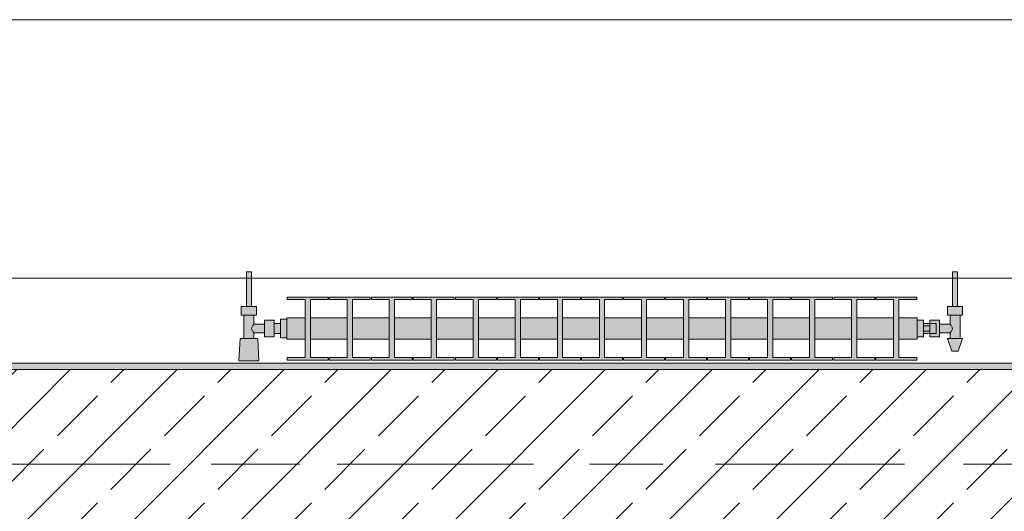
# Model space of a CAD drawing. Header units: metres. Extents: x -3.6 to 84.5, y -11 to 16.8.
# Tile 209 of 229: x 55.477 to 57.038, y 13.075 to 13.855. Entities that reach past the tile are written whole.
import ezdxf

# ---------------------------------------------------------------- set-up
doc = ezdxf.new("R2010")
doc.units = ezdxf.units.M
doc.header["$MEASUREMENT"] = 0
doc.linetypes.add('Achse', pattern=[0.2, 0.1, -0.05, 0, -0.05])
doc.linetypes.add('Strichlinie doppelt', pattern=[0.546806, 0.264583, -0.105833, 0.070556, -0.105833])
for name, color, linetype in [('451 - Universal.Achsen Raster', 7, 'Continuous'), ('604 - Struktur.Wand Aussen', 7, 'Continuous'), ('608 - Struktur.Träger', 7, 'Continuous'), ('801 - HKLSE.Heizung_ Klima_ Lüftung', 7, 'Continuous')]:
    doc.layers.add(name, color=color, linetype=linetype)

msp = doc.modelspace()

# ---------------------------------------------------------------- hatches: boundary and pattern name
at = {"layer": '608 - Struktur.Träger', "linetype": 'Continuous', "lineweight": 0, "true_color": 0x000000}
h = msp.add_hatch(dxfattribs=at)
h.set_pattern_fill('Gips_0001', color=18, style=0, pattern_type=2)
h.set_pattern_definition([(45, (0, 0), (-0.01767767, 0.01767767), [0, -0.025])])
h.paths.add_polyline_path([(54.69, 13.3), (57.97, 13.3), (57.97, 13.31), (54.69, 13.31)])
h = msp.add_hatch(dxfattribs=at)
h.set_pattern_fill('Beton__Stahlbeton_0001', color=18, style=0, pattern_type=2)
h.set_pattern_definition([(45, (0, 0), (-0.08485281, 0.08485281), []), (45, (-0.04243, 0.04243), (-0.08485281, 0.08485281), [0.09, -0.03])])
h.paths.add_polyline_path([(50.78, 13), (51.09, 13), (54.37, 13), (54.69, 13), (57.97, 13), (58.29, 13), (61.57, 13), (61.88, 13), (61.88, 13.3), (61.57, 13.3), (58.29, 13.3), (57.97, 13.3), (54.69, 13.3), (54.37, 13.3), (51.09, 13.3), (50.78, 13.3)])
at = {"layer": '801 - HKLSE.Heizung_ Klima_ Lüftung', "linetype": 'Continuous', "lineweight": 0, "true_color": 0x3a3a3a}
for points in [[(55.9, 13.3503), (55.9, 13.3797), (55.89, 13.3797), (55.89, 13.373), (55.88, 13.373), (55.88, 13.378), (55.865, 13.378), (55.865, 13.372), (55.848, 13.372), (55.848, 13.386), (55.852, 13.386), (55.852, 13.4), (55.844, 13.4), (55.844, 13.455), (55.836, 13.455), (55.836, 13.4), (55.828, 13.4), (55.828, 13.386), (55.832, 13.386), (55.832, 13.349), (55.826, 13.349), (55.824, 13.314), (55.856, 13.314), (55.854, 13.349), (55.848, 13.349), (55.848, 13.358), (55.865, 13.358), (55.865, 13.352), (55.88, 13.352), (55.88, 13.357), (55.89, 13.357), (55.89, 13.3503)], [(56.9, 13.352), (56.91, 13.352), (56.91, 13.357), (56.92, 13.357), (56.92, 13.352), (56.935, 13.352), (56.935, 13.358), (56.952, 13.358), (56.952, 13.349), (56.948, 13.349), (56.955, 13.329), (56.965, 13.329), (56.972, 13.349), (56.968, 13.349), (56.968, 13.386), (56.972, 13.386), (56.972, 13.4), (56.964, 13.4), (56.964, 13.455), (56.956, 13.455), (56.956, 13.4), (56.948, 13.4), (56.948, 13.386), (56.952, 13.386), (56.952, 13.372), (56.935, 13.372), (56.935, 13.378), (56.92, 13.378), (56.92, 13.373), (56.91, 13.373), (56.91, 13.378), (56.9, 13.378)], [(55.9, 13.3817), (55.9, 13.3483), (55.9292, 13.3483), (55.9292, 13.3192), (55.9008, 13.3192), (55.9008, 13.315), (55.9658, 13.315), (55.9658, 13.3192), (55.9375, 13.3192), (55.9375, 13.3483), (55.9958, 13.3483), (55.9958, 13.3192), (55.9675, 13.3192), (55.9675, 13.315), (56.0325, 13.315), (56.0325, 13.3192), (56.0042, 13.3192), (56.0042, 13.3483), (56.0625, 13.3483), (56.0625, 13.3192), (56.0342, 13.3192), (56.0342, 13.315), (56.0992, 13.315), (56.0992, 13.3192), (56.0708, 13.3192), (56.0708, 13.3483), (56.1292, 13.3483), (56.1292, 13.3192), (56.1008, 13.3192), (56.1008, 13.315), (56.1658, 13.315), (56.1658, 13.3192), (56.1375, 13.3192), (56.1375, 13.3483), (56.1958, 13.3483), (56.1958, 13.3192), (56.1675, 13.3192), (56.1675, 13.315), (56.2325, 13.315), (56.2325, 13.3192), (56.2042, 13.3192), (56.2042, 13.3483), (56.2625, 13.3483), (56.2625, 13.3192), (56.2342, 13.3192), (56.2342, 13.315), (56.2992, 13.315), (56.2992, 13.3192), (56.2708, 13.3192), (56.2708, 13.3483), (56.3292, 13.3483), (56.3292, 13.3192), (56.3008, 13.3192), (56.3008, 13.315), (56.3658, 13.315), (56.3658, 13.3192), (56.3375, 13.3192), (56.3375, 13.3483), (56.3958, 13.3483), (56.3958, 13.3192), (56.3675, 13.3192), (56.3675, 13.315), (56.4325, 13.315), (56.4325, 13.3192), (56.4042, 13.3192), (56.4042, 13.3483), (56.4625, 13.3483), (56.4625, 13.3192), (56.4342, 13.3192), (56.4342, 13.315), (56.4992, 13.315), (56.4992, 13.3192), (56.4708, 13.3192), (56.4708, 13.3483), (56.5292, 13.3483), (56.5292, 13.3192), (56.5008, 13.3192), (56.5008, 13.315), (56.5658, 13.315), (56.5658, 13.3192), (56.5375, 13.3192), (56.5375, 13.3483), (56.5958, 13.3483), (56.5958, 13.3192), (56.5675, 13.3192), (56.5675, 13.315), (56.6325, 13.315), (56.6325, 13.3192), (56.6042, 13.3192), (56.6042, 13.3483), (56.6625, 13.3483), (56.6625, 13.3192), (56.6342, 13.3192), (56.6342, 13.315), (56.6992, 13.315), (56.6992, 13.3192), (56.6708, 13.3192), (56.6708, 13.3483), (56.7292, 13.3483), (56.7292, 13.3192), (56.7008, 13.3192), (56.7008, 13.315), (56.7658, 13.315), (56.7658, 13.3192), (56.7375, 13.3192), (56.7375, 13.3483), (56.7958, 13.3483), (56.7958, 13.3192), (56.7675, 13.3192), (56.7675, 13.315), (56.8325, 13.315), (56.8325, 13.3192), (56.8042, 13.3192), (56.8042, 13.3483), (56.8625, 13.3483), (56.8625, 13.3192), (56.8342, 13.3192), (56.8342, 13.315), (56.8992, 13.315), (56.8992, 13.3192), (56.8708, 13.3192), (56.8708, 13.3483), (56.9, 13.3483), (56.9, 13.3817), (56.8708, 13.3817), (56.8708, 13.4108), (56.8992, 13.4108), (56.8992, 13.415), (56.8342, 13.415), (56.8342, 13.4108), (56.8625, 13.4108), (56.8625, 13.3817), (56.8042, 13.3817), (56.8042, 13.4108), (56.8325, 13.4108), (56.8325, 13.415), (56.7675, 13.415), (56.7675, 13.4108), (56.7958, 13.4108), (56.7958, 13.3817), (56.7375, 13.3817), (56.7375, 13.4108), (56.7658, 13.4108), (56.7658, 13.415), (56.7008, 13.415), (56.7008, 13.4108), (56.7292, 13.4108), (56.7292, 13.3817), (56.6708, 13.3817), (56.6708, 13.4108), (56.6992, 13.4108), (56.6992, 13.415), (56.6342, 13.415), (56.6342, 13.4108), (56.6625, 13.4108), (56.6625, 13.3817), (56.6042, 13.3817), (56.6042, 13.4108), (56.6325, 13.4108), (56.6325, 13.415), (56.5675, 13.415), (56.5675, 13.4108), (56.5958, 13.4108), (56.5958, 13.3817), (56.5375, 13.3817), (56.5375, 13.4108), (56.5658, 13.4108), (56.5658, 13.415), (56.5008, 13.415), (56.5008, 13.4108), (56.5292, 13.4108), (56.5292, 13.3817), (56.4708, 13.3817), (56.4708, 13.4108), (56.4992, 13.4108), (56.4992, 13.415), (56.4342, 13.415), (56.4342, 13.4108), (56.4625, 13.4108), (56.4625, 13.3817), (56.4042, 13.3817), (56.4042, 13.4108), (56.4325, 13.4108), (56.4325, 13.415), (56.3675, 13.415), (56.3675, 13.4108), (56.3958, 13.4108), (56.3958, 13.3817), (56.3375, 13.3817), (56.3375, 13.4108), (56.3658, 13.4108), (56.3658, 13.415), (56.3008, 13.415), (56.3008, 13.4108), (56.3292, 13.4108), (56.3292, 13.3817), (56.2708, 13.3817), (56.2708, 13.4108), (56.2992, 13.4108), (56.2992, 13.415), (56.2342, 13.415), (56.2342, 13.4108), (56.2625, 13.4108), (56.2625, 13.3817), (56.2042, 13.3817), (56.2042, 13.4108), (56.2325, 13.4108), (56.2325, 13.415), (56.1675, 13.415), (56.1675, 13.4108), (56.1958, 13.4108), (56.1958, 13.3817), (56.1375, 13.3817), (56.1375, 13.4108), (56.1658, 13.4108), (56.1658, 13.415), (56.1008, 13.415), (56.1008, 13.4108), (56.1292, 13.4108), (56.1292, 13.3817), (56.0708, 13.3817), (56.0708, 13.4108), (56.0992, 13.4108), (56.0992, 13.415), (56.0342, 13.415), (56.0342, 13.4108), (56.0625, 13.4108), (56.0625, 13.3817), (56.0042, 13.3817), (56.0042, 13.4108), (56.0325, 13.4108), (56.0325, 13.415), (55.9675, 13.415), (55.9675, 13.4108), (55.9958, 13.4108), (55.9958, 13.3817), (55.9375, 13.3817), (55.9375, 13.4108), (55.9658, 13.4108), (55.9658, 13.415), (55.9008, 13.415), (55.9008, 13.4108), (55.9292, 13.4108), (55.9292, 13.3817)]]:
    msp.add_hatch(color=250, dxfattribs=at).paths.add_polyline_path(points)

# ---------------------------------------------------------------- linework, layer by layer
at = {"layer": '451 - Universal.Achsen Raster', "color": 160, "linetype": 'Strichlinie doppelt', "lineweight": 9, "true_color": 0x3232ff}
msp.add_line((64.935, 13.15), (-3.175, 13.15), dxfattribs=at)
at = {"layer": '604 - Struktur.Wand Aussen', "color": 7, "linetype": 'Continuous', "lineweight": 13}
for p, q in [((57.55, 13.855), (55.15, 13.855)), ((55.15, 13.445), (57.55, 13.445))]:
    msp.add_line(p, q, dxfattribs=at)
at = {"layer": '608 - Struktur.Träger', "color": 7, "linetype": 'Continuous', "lineweight": 13}
for p, q in [((50.78, 13.31), (61.88, 13.31)), ((57.97, 13.3), (54.69, 13.3))]:
    msp.add_line(p, q, dxfattribs=at)
at = {"layer": '608 - Struktur.Träger', "color": 7, "linetype": 'Continuous', "lineweight": 5}
msp.add_line((57.97, 13.31), (54.69, 13.31), dxfattribs=at)
at = {"layer": '608 - Struktur.Träger', "color": 7, "linetype": 'Achse', "lineweight": 9}
msp.add_line((50.78, 13.15), (61.88, 13.15), dxfattribs=at)
at = {"layer": '801 - HKLSE.Heizung_ Klima_ Lüftung', "color": 7, "linetype": 'Continuous', "lineweight": 5, "true_color": 0xebebeb}
for p, q in [((55.8372, 13.455), (55.836, 13.455)), ((55.836, 13.455), (55.836, 13.4)), ((55.84, 13.455), (55.8372, 13.455)), ((55.8428, 13.455), (55.84, 13.455)), ((55.844, 13.455), (55.8428, 13.455)), ((55.844, 13.455), (55.844, 13.4)), ((56.956, 13.455), (56.9572, 13.455)), ((56.956, 13.455), (56.956, 13.4)), ((56.9572, 13.455), (56.96, 13.455)), ((56.96, 13.455), (56.9628, 13.455)), ((56.9628, 13.455), (56.964, 13.455)), ((56.964, 13.455), (56.964, 13.4)), ((55.9008, 13.415), (55.9008, 13.4108)), ((55.9658, 13.415), (55.9008, 13.415)), ((55.9008, 13.415), (55.9008, 13.4108)), ((55.9658, 13.4108), (55.9658, 13.415)), ((55.9675, 13.415), (55.9675, 13.4108)), ((56.0325, 13.415), (55.9675, 13.415)), ((55.9675, 13.415), (55.9675, 13.4108)), ((56.0325, 13.4108), (56.0325, 13.415)), ((56.0325, 13.4108), (56.0325, 13.415)), ((56.0992, 13.415), (56.0342, 13.415)), ((56.0342, 13.415), (56.0342, 13.4108)), ((56.0992, 13.4108), (56.0992, 13.415)), ((56.0992, 13.4108), (56.0992, 13.415)), ((56.1658, 13.415), (56.1008, 13.415)), ((56.1008, 13.415), (56.1008, 13.4108)), ((56.1658, 13.4108), (56.1658, 13.415)), ((56.1675, 13.415), (56.1675, 13.4108)), ((56.2325, 13.415), (56.1675, 13.415)), ((56.1675, 13.415), (56.1675, 13.4108)), ((56.2325, 13.4108), (56.2325, 13.415)), ((56.2325, 13.4108), (56.2325, 13.415)), ((56.2992, 13.415), (56.2342, 13.415)), ((56.2342, 13.415), (56.2342, 13.4108)), ((56.2992, 13.4108), (56.2992, 13.415)), ((56.3008, 13.415), (56.3008, 13.4108)), ((56.3658, 13.415), (56.3008, 13.415)), ((56.3008, 13.415), (56.3008, 13.4108)), ((56.3658, 13.4108), (56.3658, 13.415)), ((56.4325, 13.415), (56.3675, 13.415)), ((56.3675, 13.415), (56.3675, 13.4108)), ((56.4325, 13.4108), (56.4325, 13.415)), ((56.4325, 13.4108), (56.4325, 13.415)), ((56.4992, 13.415), (56.4342, 13.415)), ((56.4342, 13.415), (56.4342, 13.4108)), ((56.4992, 13.4108), (56.4992, 13.415)), ((56.4992, 13.4108), (56.4992, 13.415)), ((56.5008, 13.415), (56.5008, 13.4108)), ((56.5658, 13.415), (56.5008, 13.415)), ((56.5008, 13.415), (56.5008, 13.4108)), ((56.5658, 13.4108), (56.5658, 13.415)), ((56.6325, 13.415), (56.5675, 13.415)), ((56.5675, 13.415), (56.5675, 13.4108)), ((56.6325, 13.4108), (56.6325, 13.415)), ((56.6992, 13.415), (56.6342, 13.415)), ((56.6342, 13.415), (56.6342, 13.4108)), ((56.6992, 13.4108), (56.6992, 13.415)), ((56.6992, 13.4108), (56.6992, 13.415)), ((56.7008, 13.415), (56.7008, 13.4108)), ((56.7658, 13.415), (56.7008, 13.415)), ((56.7008, 13.415), (56.7008, 13.4108)), ((56.7658, 13.4108), (56.7658, 13.415)), ((56.7675, 13.415), (56.7675, 13.4108)), ((56.8325, 13.415), (56.7675, 13.415)), ((56.7675, 13.415), (56.7675, 13.4108)), ((56.8325, 13.4108), (56.8325, 13.415)), ((56.8325, 13.4108), (56.8325, 13.415)), ((56.8342, 13.415), (56.8342, 13.4108)), ((56.8992, 13.415), (56.8342, 13.415)), ((56.8342, 13.415), (56.8342, 13.4108)), ((56.8992, 13.4108), (56.8992, 13.415)), ((55.834, 13.4), (55.828, 13.4)), ((55.828, 13.4), (55.828, 13.386)), ((55.846, 13.4), (55.834, 13.4)), ((55.8372, 13.4), (55.836, 13.4)), ((55.84, 13.4), (55.8372, 13.4)), ((55.8428, 13.4), (55.84, 13.4)), ((55.844, 13.4), (55.8428, 13.4)), ((55.852, 13.4), (55.846, 13.4)), ((55.852, 13.4), (55.852, 13.386)), ((55.9008, 13.4108), (55.9292, 13.4108)), ((55.9292, 13.4108), (55.9292, 13.3192)), ((55.9375, 13.3192), (55.9375, 13.4108)), ((55.9375, 13.4108), (55.9658, 13.4108)), ((55.9675, 13.4108), (55.9958, 13.4108)), ((55.9958, 13.4108), (55.9958, 13.3192)), ((56.0042, 13.3192), (56.0042, 13.4108)), ((56.0042, 13.4108), (56.0325, 13.4108)), ((56.0342, 13.4108), (56.0625, 13.4108)), ((56.0625, 13.4108), (56.0625, 13.3192)), ((56.0708, 13.3192), (56.0708, 13.4108)), ((56.0708, 13.4108), (56.0992, 13.4108)), ((56.1008, 13.4108), (56.1292, 13.4108)), ((56.1292, 13.4108), (56.1292, 13.3192)), ((56.1375, 13.3192), (56.1375, 13.4108)), ((56.1375, 13.4108), (56.1658, 13.4108)), ((56.1675, 13.4108), (56.1958, 13.4108)), ((56.1958, 13.4108), (56.1958, 13.3192)), ((56.2042, 13.3192), (56.2042, 13.4108)), ((56.2042, 13.4108), (56.2325, 13.4108)), ((56.2342, 13.4108), (56.2625, 13.4108)), ((56.2625, 13.4108), (56.2625, 13.3192)), ((56.2708, 13.3192), (56.2708, 13.4108)), ((56.2708, 13.4108), (56.2992, 13.4108)), ((56.3008, 13.4108), (56.3292, 13.4108)), ((56.3292, 13.4108), (56.3292, 13.3192)), ((56.3375, 13.3192), (56.3375, 13.4108)), ((56.3375, 13.4108), (56.3658, 13.4108)), ((56.3675, 13.4108), (56.3958, 13.4108)), ((56.3958, 13.4108), (56.3958, 13.3192)), ((56.4042, 13.3192), (56.4042, 13.4108)), ((56.4042, 13.4108), (56.4325, 13.4108)), ((56.4342, 13.4108), (56.4625, 13.4108)), ((56.4625, 13.4108), (56.4625, 13.3192)), ((56.4708, 13.3192), (56.4708, 13.4108)), ((56.4708, 13.4108), (56.4992, 13.4108)), ((56.5008, 13.4108), (56.5292, 13.4108)), ((56.5292, 13.4108), (56.5292, 13.3192)), ((56.5375, 13.3192), (56.5375, 13.4108)), ((56.5375, 13.4108), (56.5658, 13.4108)), ((56.5675, 13.4108), (56.5958, 13.4108)), ((56.5958, 13.4108), (56.5958, 13.3192)), ((56.6042, 13.3192), (56.6042, 13.4108)), ((56.6042, 13.4108), (56.6325, 13.4108)), ((56.6342, 13.4108), (56.6625, 13.4108)), ((56.6625, 13.4108), (56.6625, 13.3192)), ((56.6708, 13.3192), (56.6708, 13.4108)), ((56.6708, 13.4108), (56.6992, 13.4108)), ((56.7008, 13.4108), (56.7292, 13.4108)), ((56.7292, 13.4108), (56.7292, 13.3192)), ((56.7375, 13.3192), (56.7375, 13.4108)), ((56.7375, 13.4108), (56.7658, 13.4108)), ((56.7675, 13.4108), (56.7958, 13.4108)), ((56.7958, 13.4108), (56.7958, 13.3192)), ((56.8042, 13.3192), (56.8042, 13.4108)), ((56.8042, 13.4108), (56.8325, 13.4108)), ((56.8342, 13.4108), (56.8625, 13.4108)), ((56.8625, 13.4108), (56.8625, 13.3192)), ((56.8708, 13.3192), (56.8708, 13.4108)), ((56.8708, 13.4108), (56.8992, 13.4108)), ((56.948, 13.4), (56.954, 13.4)), ((56.948, 13.4), (56.948, 13.386)), ((56.954, 13.4), (56.966, 13.4)), ((56.956, 13.4), (56.9572, 13.4)), ((56.9572, 13.4), (56.96, 13.4)), ((56.96, 13.4), (56.9628, 13.4)), ((56.9628, 13.4), (56.964, 13.4)), ((56.966, 13.4), (56.972, 13.4)), ((56.972, 13.4), (56.972, 13.386)), ((55.834, 13.386), (55.828, 13.386)), ((55.832, 13.386), (55.832, 13.349)), ((55.846, 13.386), (55.834, 13.386)), ((55.852, 13.386), (55.846, 13.386)), ((55.848, 13.386), (55.848, 13.372)), ((56.948, 13.386), (56.954, 13.386)), ((56.952, 13.386), (56.952, 13.372)), ((56.954, 13.386), (56.966, 13.386)), ((56.966, 13.386), (56.972, 13.386)), ((56.968, 13.386), (56.968, 13.349)), ((55.8453, 13.3679), (55.8439, 13.365)), ((55.8463, 13.3699), (55.8458, 13.3689)), ((55.848, 13.372), (55.8463, 13.3699)), ((55.848, 13.372), (55.865, 13.372)), ((55.865, 13.378), (55.865, 13.3715)), ((55.865, 13.378), (55.88, 13.378)), ((55.865, 13.3715), (55.865, 13.3585)), ((55.88, 13.378), (55.88, 13.3715)), ((55.88, 13.373), (55.89, 13.373)), ((55.88, 13.3715), (55.88, 13.3585)), ((55.89, 13.3797), (55.89, 13.365)), ((55.89, 13.3797), (55.9, 13.3797)), ((55.89, 13.3797), (55.89, 13.365)), ((55.89, 13.3797), (55.9, 13.3797)), ((55.89, 13.373), (55.89, 13.3707)), ((55.89, 13.3707), (55.89, 13.365)), ((55.9, 13.3817), (55.9, 13.3768)), ((55.9, 13.3817), (55.9292, 13.3817)), ((55.9, 13.3768), (55.9, 13.365)), ((55.9375, 13.3817), (55.9958, 13.3817)), ((56.0042, 13.3817), (56.0625, 13.3817)), ((56.0708, 13.3817), (56.1292, 13.3817)), ((56.1375, 13.3817), (56.1958, 13.3817)), ((56.2042, 13.3817), (56.2625, 13.3817)), ((56.2708, 13.3817), (56.3292, 13.3817)), ((56.3375, 13.3817), (56.3958, 13.3817)), ((56.4042, 13.3817), (56.4625, 13.3817)), ((56.4708, 13.3817), (56.5292, 13.3817)), ((56.5375, 13.3817), (56.5958, 13.3817)), ((56.6042, 13.3817), (56.6625, 13.3817)), ((56.6708, 13.3817), (56.7292, 13.3817)), ((56.7375, 13.3817), (56.7958, 13.3817)), ((56.8042, 13.3817), (56.8625, 13.3817)), ((56.8708, 13.3817), (56.9, 13.3817)), ((56.9, 13.3817), (56.9, 13.3768)), ((56.9, 13.378), (56.91, 13.378)), ((56.9, 13.3768), (56.9, 13.365)), ((56.91, 13.378), (56.91, 13.365)), ((56.92, 13.373), (56.91, 13.373)), ((56.91, 13.3693), (56.92, 13.3693)), ((56.92, 13.373), (56.92, 13.378)), ((56.92, 13.378), (56.92, 13.3715)), ((56.935, 13.378), (56.92, 13.378)), ((56.92, 13.373), (56.92, 13.3707)), ((56.92, 13.373), (56.93, 13.373)), ((56.92, 13.373), (56.92, 13.3707)), ((56.92, 13.3715), (56.92, 13.3693)), ((56.92, 13.3707), (56.92, 13.365)), ((56.92, 13.3707), (56.92, 13.3693)), ((56.92, 13.3693), (56.92, 13.365)), ((56.93, 13.373), (56.93, 13.3707)), ((56.93, 13.3707), (56.93, 13.365)), ((56.935, 13.378), (56.935, 13.3715)), ((56.952, 13.372), (56.935, 13.372)), ((56.935, 13.3715), (56.935, 13.3585)), ((56.952, 13.372), (56.9537, 13.3699)), ((56.9537, 13.3699), (56.9542, 13.3689)), ((56.9547, 13.3679), (56.9561, 13.365)), ((55.8439, 13.365), (55.8453, 13.3621)), ((55.8458, 13.3611), (55.8463, 13.3601)), ((55.8463, 13.3601), (55.848, 13.358)), ((55.848, 13.358), (55.848, 13.349)), ((55.848, 13.358), (55.865, 13.358)), ((55.865, 13.3585), (55.865, 13.352)), ((55.865, 13.352), (55.88, 13.352)), ((55.88, 13.3585), (55.88, 13.352)), ((55.88, 13.357), (55.89, 13.357)), ((55.89, 13.365), (55.89, 13.3503)), ((55.89, 13.365), (55.89, 13.3503)), ((55.89, 13.365), (55.89, 13.3593)), ((55.89, 13.3593), (55.89, 13.357)), ((55.9, 13.365), (55.9, 13.3532)), ((55.9, 13.3532), (55.9, 13.3483)), ((56.9, 13.365), (56.9, 13.3532)), ((56.9, 13.3532), (56.9, 13.3483)), ((56.9, 13.352), (56.91, 13.352)), ((56.9, 13.352), (56.91, 13.352)), ((56.9, 13.352), (56.91, 13.352)), ((56.9, 13.352), (56.91, 13.352)), ((56.91, 13.365), (56.91, 13.352)), ((56.91, 13.3607), (56.92, 13.3607)), ((56.92, 13.357), (56.91, 13.357)), ((56.92, 13.365), (56.92, 13.3607)), ((56.92, 13.365), (56.92, 13.3593)), ((56.92, 13.3607), (56.92, 13.3585)), ((56.92, 13.3607), (56.92, 13.3593)), ((56.92, 13.3593), (56.92, 13.357)), ((56.92, 13.3593), (56.92, 13.357)), ((56.92, 13.3585), (56.92, 13.352)), ((56.92, 13.357), (56.93, 13.357)), ((56.92, 13.352), (56.92, 13.357)), ((56.935, 13.352), (56.92, 13.352)), ((56.93, 13.365), (56.93, 13.3593)), ((56.93, 13.3593), (56.93, 13.357)), ((56.935, 13.3585), (56.935, 13.352)), ((56.952, 13.358), (56.935, 13.358)), ((56.9537, 13.3601), (56.952, 13.358)), ((56.952, 13.358), (56.952, 13.349)), ((56.9542, 13.3611), (56.9537, 13.3601)), ((56.9561, 13.365), (56.9547, 13.3621)), ((55.826, 13.349), (55.824, 13.314)), ((55.8301, 13.349), (55.826, 13.349)), ((55.84, 13.349), (55.8301, 13.349)), ((55.8499, 13.349), (55.84, 13.349)), ((55.854, 13.349), (55.8499, 13.349)), ((55.854, 13.349), (55.856, 13.314)), ((55.89, 13.3503), (55.9, 13.3503)), ((55.89, 13.3503), (55.9, 13.3503)), ((55.89, 13.3503), (55.9, 13.3503)), ((55.89, 13.3503), (55.9, 13.3503)), ((55.9, 13.3483), (55.9292, 13.3483)), ((55.9375, 13.3483), (55.9958, 13.3483)), ((56.0042, 13.3483), (56.0625, 13.3483)), ((56.0708, 13.3483), (56.1292, 13.3483)), ((56.1375, 13.3483), (56.1958, 13.3483)), ((56.2042, 13.3483), (56.2625, 13.3483)), ((56.2708, 13.3483), (56.3292, 13.3483)), ((56.3375, 13.3483), (56.3958, 13.3483)), ((56.4042, 13.3483), (56.4625, 13.3483)), ((56.4708, 13.3483), (56.5292, 13.3483)), ((56.5375, 13.3483), (56.5958, 13.3483)), ((56.6042, 13.3483), (56.6625, 13.3483)), ((56.6708, 13.3483), (56.7292, 13.3483)), ((56.7375, 13.3483), (56.7958, 13.3483)), ((56.8042, 13.3483), (56.8625, 13.3483)), ((56.8708, 13.3483), (56.9, 13.3483)), ((56.948, 13.349), (56.9515, 13.349)), ((56.948, 13.349), (56.955, 13.329)), ((56.9515, 13.349), (56.96, 13.349)), ((56.96, 13.349), (56.9685, 13.349)), ((56.972, 13.349), (56.965, 13.329)), ((56.9685, 13.349), (56.972, 13.349)), ((56.955, 13.329), (56.9565, 13.329)), ((56.9565, 13.329), (56.96, 13.329)), ((56.96, 13.329), (56.9635, 13.329)), ((56.9635, 13.329), (56.965, 13.329)), ((55.8287, 13.314), (55.824, 13.314)), ((55.824, 13.314), (55.8287, 13.314)), ((55.84, 13.314), (55.8287, 13.314)), ((55.8287, 13.314), (55.84, 13.314)), ((55.8513, 13.314), (55.84, 13.314)), ((55.84, 13.314), (55.8513, 13.314)), ((55.8513, 13.314), (55.856, 13.314)), ((55.856, 13.314), (55.8513, 13.314)), ((55.9008, 13.3192), (55.9008, 13.315)), ((55.9292, 13.3192), (55.9008, 13.3192)), ((55.9008, 13.3192), (55.9008, 13.315)), ((55.9008, 13.315), (55.9658, 13.315)), ((55.9008, 13.315), (55.9658, 13.315)), ((55.9658, 13.3192), (55.9375, 13.3192)), ((55.9658, 13.315), (55.9658, 13.3192)), ((55.9675, 13.3192), (55.9675, 13.315)), ((55.9958, 13.3192), (55.9675, 13.3192)), ((55.9675, 13.3192), (55.9675, 13.315)), ((55.9675, 13.315), (56.0325, 13.315)), ((55.9675, 13.315), (56.0325, 13.315)), ((56.0325, 13.3192), (56.0042, 13.3192)), ((56.0325, 13.315), (56.0325, 13.3192)), ((56.0325, 13.315), (56.0325, 13.3192)), ((56.0625, 13.3192), (56.0342, 13.3192)), ((56.0342, 13.3192), (56.0342, 13.315)), ((56.0342, 13.315), (56.0992, 13.315)), ((56.0342, 13.315), (56.0992, 13.315)), ((56.0992, 13.3192), (56.0708, 13.3192)), ((56.0992, 13.315), (56.0992, 13.3192)), ((56.0992, 13.315), (56.0992, 13.3192)), ((56.1292, 13.3192), (56.1008, 13.3192)), ((56.1008, 13.3192), (56.1008, 13.315)), ((56.1008, 13.315), (56.1658, 13.315)), ((56.1008, 13.315), (56.1658, 13.315)), ((56.1658, 13.3192), (56.1375, 13.3192)), ((56.1658, 13.315), (56.1658, 13.3192)), ((56.1675, 13.3192), (56.1675, 13.315)), ((56.1958, 13.3192), (56.1675, 13.3192)), ((56.1675, 13.3192), (56.1675, 13.315)), ((56.1675, 13.315), (56.2325, 13.315)), ((56.1675, 13.315), (56.2325, 13.315)), ((56.2325, 13.3192), (56.2042, 13.3192)), ((56.2325, 13.315), (56.2325, 13.3192)), ((56.2325, 13.315), (56.2325, 13.3192)), ((56.2625, 13.3192), (56.2342, 13.3192)), ((56.2342, 13.3192), (56.2342, 13.315)), ((56.2342, 13.315), (56.2992, 13.315)), ((56.2342, 13.315), (56.2992, 13.315)), ((56.2992, 13.3192), (56.2708, 13.3192)), ((56.2992, 13.315), (56.2992, 13.3192)), ((56.3008, 13.3192), (56.3008, 13.315)), ((56.3292, 13.3192), (56.3008, 13.3192)), ((56.3008, 13.3192), (56.3008, 13.315)), ((56.3008, 13.315), (56.3658, 13.315)), ((56.3008, 13.315), (56.3658, 13.315)), ((56.3658, 13.3192), (56.3375, 13.3192)), ((56.3658, 13.315), (56.3658, 13.3192)), ((56.3958, 13.3192), (56.3675, 13.3192)), ((56.3675, 13.3192), (56.3675, 13.315)), ((56.3675, 13.315), (56.4325, 13.315)), ((56.3675, 13.315), (56.4325, 13.315)), ((56.4325, 13.3192), (56.4042, 13.3192)), ((56.4325, 13.315), (56.4325, 13.3192)), ((56.4325, 13.315), (56.4325, 13.3192)), ((56.4625, 13.3192), (56.4342, 13.3192)), ((56.4342, 13.3192), (56.4342, 13.315)), ((56.4342, 13.315), (56.4992, 13.315)), ((56.4342, 13.315), (56.4992, 13.315)), ((56.4992, 13.3192), (56.4708, 13.3192)), ((56.4992, 13.315), (56.4992, 13.3192)), ((56.4992, 13.315), (56.4992, 13.3192)), ((56.5008, 13.3192), (56.5008, 13.315)), ((56.5292, 13.3192), (56.5008, 13.3192)), ((56.5008, 13.3192), (56.5008, 13.315)), ((56.5008, 13.315), (56.5658, 13.315)), ((56.5008, 13.315), (56.5658, 13.315)), ((56.5658, 13.3192), (56.5375, 13.3192)), ((56.5658, 13.315), (56.5658, 13.3192)), ((56.5958, 13.3192), (56.5675, 13.3192)), ((56.5675, 13.3192), (56.5675, 13.315)), ((56.5675, 13.315), (56.6325, 13.315)), ((56.5675, 13.315), (56.6325, 13.315)), ((56.6325, 13.3192), (56.6042, 13.3192)), ((56.6325, 13.315), (56.6325, 13.3192)), ((56.6625, 13.3192), (56.6342, 13.3192)), ((56.6342, 13.3192), (56.6342, 13.315)), ((56.6342, 13.315), (56.6992, 13.315)), ((56.6342, 13.315), (56.6992, 13.315)), ((56.6992, 13.3192), (56.6708, 13.3192)), ((56.6992, 13.315), (56.6992, 13.3192)), ((56.6992, 13.315), (56.6992, 13.3192)), ((56.7008, 13.3192), (56.7008, 13.315)), ((56.7292, 13.3192), (56.7008, 13.3192)), ((56.7008, 13.3192), (56.7008, 13.315)), ((56.7008, 13.315), (56.7658, 13.315)), ((56.7008, 13.315), (56.7658, 13.315)), ((56.7658, 13.3192), (56.7375, 13.3192)), ((56.7658, 13.315), (56.7658, 13.3192)), ((56.7675, 13.3192), (56.7675, 13.315)), ((56.7958, 13.3192), (56.7675, 13.3192)), ((56.7675, 13.3192), (56.7675, 13.315)), ((56.7675, 13.315), (56.8325, 13.315)), ((56.7675, 13.315), (56.8325, 13.315)), ((56.8325, 13.3192), (56.8042, 13.3192)), ((56.8325, 13.315), (56.8325, 13.3192)), ((56.8325, 13.315), (56.8325, 13.3192)), ((56.8342, 13.3192), (56.8342, 13.315)), ((56.8625, 13.3192), (56.8342, 13.3192)), ((56.8342, 13.3192), (56.8342, 13.315)), ((56.8342, 13.315), (56.8992, 13.315)), ((56.8342, 13.315), (56.8992, 13.315)), ((56.8992, 13.3192), (56.8708, 13.3192)), ((56.8992, 13.315), (56.8992, 13.3192))]:
    msp.add_line(p, q, dxfattribs=at)

doc.saveas('drawing.dxf')
